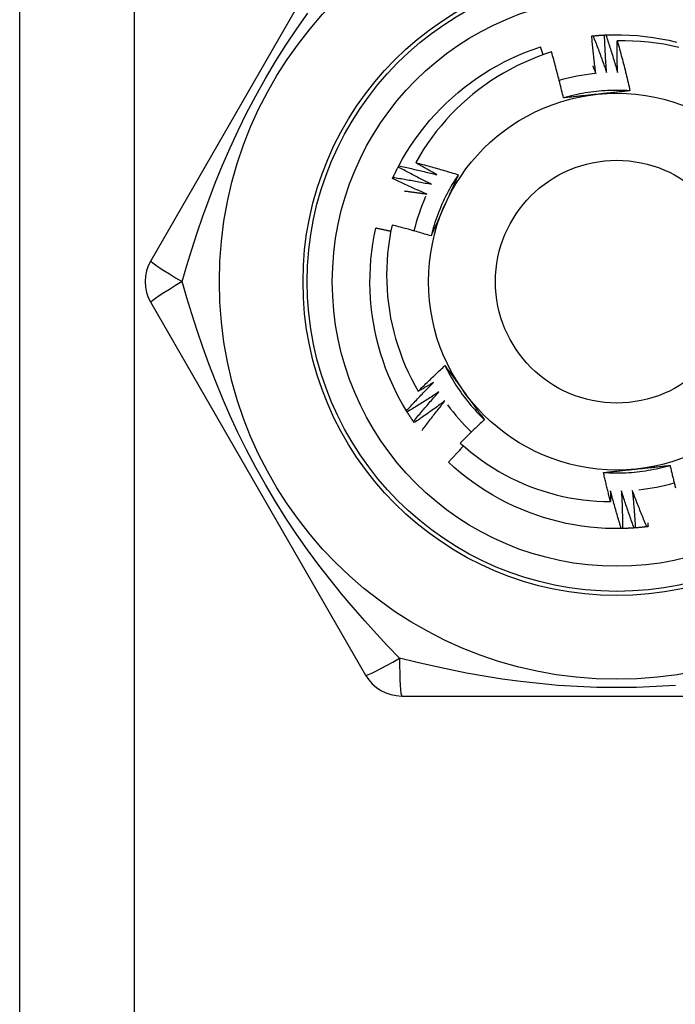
# Model space of a CAD drawing. Header units: inches. Extents: x 6 to 174, y 10 to 93.
# Tile 62 of 127: x 8.753 to 9.062, y 68.73 to 69.193. Entities that reach past the tile are written whole.
import ezdxf

# ---------------------------------------------------------------- set-up
doc = ezdxf.new("R2010")
doc.units = ezdxf.units.IN
doc.header["$MEASUREMENT"] = 0
doc.layers.add('Visible Edges(ANSI)', color=7, linetype='Continuous', lineweight=25)
doc.layers.add('Visible Tangent Edges(ANSI)', color=7, linetype='Continuous', lineweight=25)

msp = doc.modelspace()

# ---------------------------------------------------------------- linework, layer by layer
at = {"layer": 'Visible Edges(ANSI)'}
for p, q in [((8.75345, 30.31732), (8.75345, 69.43714)), ((8.91625, 69.25518), (8.8151, 69.07999)), ((8.93158, 69.12406), (8.93186, 69.1246)), ((8.8151, 69.0603), (8.91625, 68.8851)), ((8.93579, 69.00887), (8.93547, 69.00938)), ((8.9391, 69.00383), (8.93876, 69.00433)), ((9.03718, 68.95403), (9.03657, 68.95402)), ((8.9333, 68.87526), (9.1356, 68.87526))]:
    msp.add_line(p, q, dxfattribs=at)
at = {"layer": 'Visible Edges(ANSI)', "flags": 128}
for points in [[(9.02269, 69.18569), (9.02272, 69.18569), (9.02274, 69.18569), (9.02277, 69.1857), (9.02279, 69.1857), (9.02282, 69.1857), (9.02284, 69.1857), (9.02287, 69.18571), (9.02289, 69.18571), (9.02292, 69.18571), (9.02294, 69.18571), (9.02297, 69.18572), (9.02299, 69.18572), (9.02302, 69.18572), (9.02304, 69.18572), (9.02307, 69.18573), (9.02309, 69.18573), (9.02312, 69.18573), (9.02314, 69.18573), (9.02317, 69.18574), (9.02319, 69.18574), (9.02322, 69.18574), (9.02324, 69.18574), (9.02327, 69.18575), (9.02329, 69.18575)], [(9.02459, 69.16808), (9.0245, 69.16881), (9.0244, 69.16954), (9.02431, 69.17027), (9.02422, 69.171), (9.02413, 69.17174), (9.02404, 69.17247), (9.02395, 69.1732), (9.02387, 69.17393), (9.02378, 69.17467), (9.0237, 69.1754), (9.02362, 69.17613), (9.02354, 69.17687), (9.02346, 69.1776), (9.02338, 69.17834), (9.02331, 69.17907), (9.02323, 69.17981), (9.02316, 69.18054), (9.02309, 69.18128), (9.02302, 69.18201), (9.02295, 69.18275), (9.02289, 69.18348), (9.02282, 69.18422), (9.02276, 69.18495), (9.02269, 69.18569)], [(9.02329, 69.18575), (9.02352, 69.18577), (9.02374, 69.18579), (9.02397, 69.18581), (9.02419, 69.18583), (9.02442, 69.18585), (9.02465, 69.18587), (9.02487, 69.18589), (9.0251, 69.18591), (9.02532, 69.18593), (9.02555, 69.18594), (9.02577, 69.18596), (9.026, 69.18598), (9.02622, 69.18599), (9.02645, 69.18601), (9.02667, 69.18602), (9.0269, 69.18604), (9.02713, 69.18605), (9.02735, 69.18607), (9.02758, 69.18608), (9.0278, 69.1861), (9.02803, 69.18611), (9.02825, 69.18612), (9.02848, 69.18613), (9.02871, 69.18614)], [(9.02329, 69.18575), (9.02358, 69.18503), (9.02386, 69.18432), (9.02414, 69.1836), (9.02442, 69.18289), (9.02469, 69.18217), (9.02497, 69.18146), (9.02524, 69.18074), (9.02551, 69.18002), (9.02579, 69.1793), (9.02606, 69.17858), (9.02632, 69.17786), (9.02659, 69.17714), (9.02686, 69.17642), (9.02712, 69.1757), (9.02739, 69.17498), (9.02765, 69.17426), (9.02791, 69.17353), (9.02817, 69.17281), (9.02842, 69.17208), (9.02868, 69.17136), (9.02893, 69.17063), (9.02919, 69.16991), (9.02944, 69.16918), (9.02969, 69.16846)], [(9.02871, 69.18614), (9.02873, 69.18614), (9.02876, 69.18615), (9.02878, 69.18615), (9.02881, 69.18615), (9.02883, 69.18615), (9.02886, 69.18615), (9.02888, 69.18615), (9.02891, 69.18615), (9.02893, 69.18615), (9.02896, 69.18616), (9.02898, 69.18616), (9.02901, 69.18616), (9.02903, 69.18616), (9.02906, 69.18616), (9.02908, 69.18616), (9.02911, 69.18616), (9.02913, 69.18616), (9.02916, 69.18616), (9.02918, 69.18617), (9.02921, 69.18617), (9.02923, 69.18617), (9.02926, 69.18617), (9.02928, 69.18617), (9.02931, 69.18617)], [(9.02969, 69.16846), (9.02963, 69.16919), (9.02958, 69.16993), (9.02952, 69.17066), (9.02947, 69.1714), (9.02942, 69.17213), (9.02937, 69.17287), (9.02932, 69.17361), (9.02927, 69.17434), (9.02922, 69.17508), (9.02918, 69.17582), (9.02914, 69.17655), (9.02909, 69.17729), (9.02905, 69.17803), (9.02902, 69.17877), (9.02898, 69.1795), (9.02894, 69.18024), (9.02891, 69.18098), (9.02887, 69.18172), (9.02884, 69.18245), (9.02881, 69.18319), (9.02878, 69.18393), (9.02876, 69.18467), (9.02873, 69.18541), (9.02871, 69.18614)], [(9.02931, 69.18617), (9.03303, 69.18628), (9.03675, 69.18626), (9.04047, 69.18613), (9.04418, 69.18588), (9.04788, 69.18551), (9.05157, 69.18502), (9.05524, 69.18441), (9.05889, 69.18369), (9.06251, 69.18284)], [(9.02931, 69.18617), (9.02955, 69.18544), (9.0298, 69.18472), (9.03004, 69.18399), (9.03028, 69.18326), (9.03052, 69.18253), (9.03076, 69.1818), (9.03099, 69.18107), (9.03123, 69.18034), (9.03146, 69.1796), (9.0317, 69.17887), (9.03193, 69.17814), (9.03216, 69.17741), (9.03238, 69.17667), (9.03261, 69.17594), (9.03284, 69.1752), (9.03306, 69.17447), (9.03328, 69.17373), (9.0335, 69.173), (9.03372, 69.17226), (9.03394, 69.17152), (9.03416, 69.17079), (9.03437, 69.17005), (9.03459, 69.16931), (9.0348, 69.16857)], [(9.0348, 69.16857), (9.03478, 69.16919), (9.03477, 69.1698), (9.03475, 69.17042), (9.03474, 69.17103), (9.03473, 69.17165), (9.03472, 69.17226), (9.03471, 69.17288), (9.0347, 69.17349), (9.03469, 69.17411), (9.03468, 69.17472), (9.03468, 69.17534), (9.03467, 69.17595), (9.03467, 69.17657), (9.03466, 69.17718), (9.03466, 69.1778), (9.03466, 69.17842), (9.03466, 69.17903), (9.03466, 69.17965), (9.03466, 69.18026), (9.03467, 69.18088), (9.03467, 69.18149), (9.03468, 69.18211), (9.03468, 69.18273), (9.03469, 69.18334)], [(9.06373, 69.18032), (9.06016, 69.18111), (9.05657, 69.18178), (9.05295, 69.18233), (9.04932, 69.18277), (9.04568, 69.18309), (9.04202, 69.18329), (9.03836, 69.18338), (9.03469, 69.18334)], [(9.03469, 69.18334), (9.03497, 69.18237), (9.03524, 69.1814), (9.03552, 69.18043), (9.03579, 69.17946), (9.03606, 69.17849), (9.03632, 69.17752), (9.03658, 69.17654), (9.03685, 69.17557), (9.0371, 69.1746), (9.03736, 69.17362), (9.03761, 69.17264), (9.03787, 69.17167), (9.03811, 69.17069), (9.03836, 69.16971), (9.0386, 69.16873), (9.03885, 69.16776), (9.03908, 69.16678), (9.03932, 69.1658), (9.03955, 69.16481), (9.03979, 69.16383), (9.04001, 69.16285), (9.04024, 69.16187), (9.04046, 69.16088), (9.04068, 69.1599)], [(8.93186, 69.1246), (8.93366, 69.12785), (8.93556, 69.13105), (8.93756, 69.13419), (8.93966, 69.13726), (8.94186, 69.14026), (8.94415, 69.14319), (8.94654, 69.14604), (8.94901, 69.14882), (8.95158, 69.15152), (8.95423, 69.15413), (8.95696, 69.15665), (8.95977, 69.15909), (8.96266, 69.16144), (8.96562, 69.16369), (8.96865, 69.16585), (8.97175, 69.16791), (8.97491, 69.16986), (8.97813, 69.17172), (8.98142, 69.17347), (8.98475, 69.17512), (8.98814, 69.17665), (8.99157, 69.17808), (8.99505, 69.1794), (8.99857, 69.18061)], [(8.99983, 69.17688), (8.99978, 69.17703), (8.99973, 69.17719), (8.99968, 69.17735), (8.99963, 69.1775), (8.99957, 69.17766), (8.99952, 69.17781), (8.99947, 69.17797), (8.99942, 69.17812), (8.99936, 69.17828), (8.99931, 69.17843), (8.99926, 69.17859), (8.99921, 69.17874), (8.99915, 69.1789), (8.9991, 69.17905), (8.99905, 69.17921), (8.999, 69.17936), (8.99894, 69.17952), (8.99889, 69.17968), (8.99884, 69.17983), (8.99878, 69.17999), (8.99873, 69.18014), (8.99868, 69.1803), (8.99863, 69.18045), (8.99857, 69.18061)], [(9.00374, 69.17819), (9.0004, 69.17708), (8.99709, 69.17586), (8.99382, 69.17454), (8.99059, 69.17312), (8.98741, 69.1716), (8.98428, 69.16998), (8.98121, 69.16827), (8.9782, 69.16646), (8.97525, 69.16455), (8.97235, 69.16256), (8.96953, 69.16047), (8.96677, 69.1583), (8.96407, 69.15603), (8.96145, 69.15368), (8.9589, 69.15125), (8.95643, 69.14873), (8.95404, 69.14614), (8.95174, 69.14348), (8.94952, 69.14075), (8.9474, 69.13795), (8.94536, 69.13508), (8.94342, 69.13216), (8.94157, 69.12917), (8.93982, 69.12612)], [(9.00937, 69.15655), (9.00916, 69.15746), (9.00895, 69.15837), (9.00873, 69.15927), (9.00852, 69.16018), (9.0083, 69.16109), (9.00808, 69.16199), (9.00786, 69.1629), (9.00763, 69.1638), (9.00741, 69.1647), (9.00718, 69.16561), (9.00695, 69.16651), (9.00671, 69.16741), (9.00648, 69.16831), (9.00624, 69.16921), (9.006, 69.17011), (9.00576, 69.17101), (9.00551, 69.17191), (9.00527, 69.17281), (9.00502, 69.17371), (9.00476, 69.17461), (9.00451, 69.1755), (9.00425, 69.1764), (9.004, 69.17729), (9.00374, 69.17819)], [(9.02316, 69.17159), (9.02322, 69.17144), (9.02328, 69.1713), (9.02334, 69.17115), (9.0234, 69.17101), (9.02346, 69.17086), (9.02352, 69.17071), (9.02358, 69.17057), (9.02364, 69.17042), (9.0237, 69.17027), (9.02376, 69.17013), (9.02382, 69.16998), (9.02388, 69.16983), (9.02394, 69.16969), (9.024, 69.16954), (9.02406, 69.1694), (9.02412, 69.16925), (9.02418, 69.1691), (9.02424, 69.16896), (9.0243, 69.16881), (9.02436, 69.16866), (9.02442, 69.16852), (9.02448, 69.16837), (9.02454, 69.16822), (9.02459, 69.16808)], [(9.04068, 69.15989), (9.03937, 69.15997), (9.03805, 69.16003), (9.03673, 69.16008), (9.03541, 69.1601), (9.03409, 69.1601), (9.03277, 69.16009), (9.03146, 69.16005), (9.03014, 69.16), (9.02882, 69.15993), (9.0275, 69.15983), (9.02619, 69.15972), (9.02488, 69.15959), (9.02357, 69.15944), (9.02226, 69.15927), (9.02095, 69.15909), (9.01965, 69.15888), (9.01835, 69.15865), (9.01705, 69.15841), (9.01576, 69.15815), (9.01447, 69.15787), (9.01319, 69.15756), (9.01191, 69.15724), (9.01064, 69.15691), (9.00937, 69.15655)], [(9.02519, 69.15824), (9.02452, 69.15817), (9.02386, 69.1581), (9.0232, 69.15803), (9.02253, 69.15796), (9.02187, 69.15789), (9.02121, 69.15782), (9.02055, 69.15775), (9.01989, 69.15768), (9.01923, 69.15761), (9.01857, 69.15754), (9.01791, 69.15747), (9.01725, 69.1574), (9.01659, 69.15733), (9.01593, 69.15726), (9.01527, 69.15719), (9.01462, 69.15712), (9.01396, 69.15705), (9.0133, 69.15698), (9.01265, 69.15691), (9.01199, 69.15684), (9.01133, 69.15676), (9.01068, 69.15669), (9.01002, 69.15662), (9.00937, 69.15655)], [(9.04068, 69.1599), (9.04004, 69.15983), (9.0394, 69.15976), (9.03876, 69.15969), (9.03812, 69.15962), (9.03747, 69.15955), (9.03683, 69.15948), (9.03619, 69.15941), (9.03555, 69.15934), (9.0349, 69.15927), (9.03426, 69.1592), (9.03361, 69.15913), (9.03297, 69.15906), (9.03232, 69.15899), (9.03168, 69.15893), (9.03103, 69.15886), (9.03038, 69.15879), (9.02974, 69.15872), (9.02909, 69.15865), (9.02844, 69.15858), (9.02779, 69.15851), (9.02714, 69.15845), (9.02649, 69.15838), (9.02584, 69.15831), (9.02519, 69.15824)], [(8.92918, 69.1192), (8.92927, 69.1194), (8.92937, 69.11961), (8.92946, 69.11981), (8.92956, 69.12002), (8.92966, 69.12022), (8.92976, 69.12043), (8.92985, 69.12063), (8.92995, 69.12083), (8.93005, 69.12104), (8.93015, 69.12124), (8.93025, 69.12144), (8.93035, 69.12165), (8.93045, 69.12185), (8.93055, 69.12205), (8.93065, 69.12225), (8.93075, 69.12245), (8.93086, 69.12266), (8.93096, 69.12286), (8.93106, 69.12306), (8.93116, 69.12326), (8.93127, 69.12346), (8.93137, 69.12366), (8.93148, 69.12386), (8.93158, 69.12406)], [(8.94732, 69.11594), (8.94666, 69.11626), (8.946, 69.11658), (8.94533, 69.11691), (8.94467, 69.11724), (8.94401, 69.11757), (8.94335, 69.1179), (8.94269, 69.11823), (8.94203, 69.11856), (8.94138, 69.11889), (8.94072, 69.11923), (8.94006, 69.11957), (8.93941, 69.11991), (8.93875, 69.12024), (8.9381, 69.12059), (8.93744, 69.12093), (8.93679, 69.12127), (8.93613, 69.12161), (8.93548, 69.12196), (8.93483, 69.12231), (8.93418, 69.12266), (8.93353, 69.12301), (8.93288, 69.12336), (8.93223, 69.12371), (8.93158, 69.12406)], [(8.93186, 69.1246), (8.93261, 69.12444), (8.93337, 69.12428), (8.93412, 69.12412), (8.93487, 69.12396), (8.93562, 69.12379), (8.93637, 69.12363), (8.93712, 69.12346), (8.93787, 69.12329), (8.93862, 69.12312), (8.93936, 69.12295), (8.94011, 69.12278), (8.94086, 69.1226), (8.94161, 69.12243), (8.94236, 69.12225), (8.9431, 69.12207), (8.94385, 69.12189), (8.9446, 69.12171), (8.94534, 69.12152), (8.94609, 69.12134), (8.94684, 69.12115), (8.94758, 69.12097), (8.94833, 69.12078), (8.94907, 69.12059), (8.94982, 69.1204)], [(8.93982, 69.12612), (8.94066, 69.12591), (8.9415, 69.12569), (8.94234, 69.12547), (8.94318, 69.12525), (8.94402, 69.12502), (8.94485, 69.1248), (8.94569, 69.12457), (8.94653, 69.12434), (8.94736, 69.12411), (8.9482, 69.12388), (8.94903, 69.12364), (8.94987, 69.1234), (8.9507, 69.12317), (8.95153, 69.12293), (8.95236, 69.12268), (8.9532, 69.12244), (8.95403, 69.12219), (8.95486, 69.12195), (8.95569, 69.1217), (8.95652, 69.12145), (8.95735, 69.12119), (8.95818, 69.12094), (8.95901, 69.12068), (8.95984, 69.12042)], [(8.94982, 69.1204), (8.9494, 69.12063), (8.94898, 69.12086), (8.94856, 69.12109), (8.94814, 69.12133), (8.94772, 69.12156), (8.9473, 69.1218), (8.94688, 69.12203), (8.94647, 69.12227), (8.94605, 69.12251), (8.94563, 69.12274), (8.94521, 69.12298), (8.9448, 69.12322), (8.94438, 69.12346), (8.94397, 69.1237), (8.94355, 69.12394), (8.94314, 69.12418), (8.94272, 69.12442), (8.94231, 69.12466), (8.94189, 69.1249), (8.94148, 69.12515), (8.94106, 69.12539), (8.94065, 69.12563), (8.94024, 69.12588), (8.93982, 69.12612)], [(8.92892, 69.11865), (8.92893, 69.11867), (8.92894, 69.1187), (8.92895, 69.11872), (8.92896, 69.11874), (8.92897, 69.11877), (8.92898, 69.11879), (8.929, 69.11881), (8.92901, 69.11883), (8.92902, 69.11886), (8.92903, 69.11888), (8.92904, 69.1189), (8.92905, 69.11893), (8.92906, 69.11895), (8.92907, 69.11897), (8.92908, 69.11899), (8.92909, 69.11902), (8.9291, 69.11904), (8.92911, 69.11906), (8.92912, 69.11909), (8.92913, 69.11911), (8.92914, 69.11913), (8.92915, 69.11915), (8.92916, 69.11918), (8.92918, 69.1192)], [(8.94506, 69.11135), (8.94438, 69.11164), (8.94371, 69.11193), (8.94303, 69.11222), (8.94235, 69.11251), (8.94167, 69.11281), (8.941, 69.1131), (8.94032, 69.1134), (8.93965, 69.1137), (8.93897, 69.114), (8.9383, 69.1143), (8.93762, 69.1146), (8.93695, 69.1149), (8.93628, 69.11521), (8.93561, 69.11552), (8.93494, 69.11582), (8.93427, 69.11613), (8.9336, 69.11644), (8.93293, 69.11675), (8.93226, 69.11707), (8.93159, 69.11738), (8.93092, 69.1177), (8.93025, 69.11801), (8.92959, 69.11833), (8.92892, 69.11865)], [(8.92918, 69.1192), (8.92993, 69.11908), (8.93069, 69.11896), (8.93145, 69.11884), (8.93221, 69.11871), (8.93297, 69.11859), (8.93372, 69.11846), (8.93448, 69.11833), (8.93524, 69.11821), (8.93599, 69.11807), (8.93675, 69.11794), (8.93751, 69.11781), (8.93826, 69.11767), (8.93902, 69.11754), (8.93978, 69.1174), (8.94053, 69.11726), (8.94129, 69.11712), (8.94204, 69.11697), (8.9428, 69.11683), (8.94355, 69.11669), (8.94431, 69.11654), (8.94506, 69.11639), (8.94581, 69.11624), (8.94657, 69.11609), (8.94732, 69.11594)], [(8.95984, 69.12042), (8.95911, 69.11932), (8.9584, 69.11821), (8.95771, 69.11709), (8.95703, 69.11596), (8.95636, 69.11482), (8.95572, 69.11367), (8.95509, 69.11251), (8.95448, 69.11134), (8.95388, 69.11016), (8.9533, 69.10897), (8.95274, 69.10778), (8.9522, 69.10658), (8.95167, 69.10537), (8.95116, 69.10415), (8.95067, 69.10293), (8.9502, 69.1017), (8.94975, 69.10046), (8.94931, 69.09921), (8.94889, 69.09796), (8.94849, 69.09671), (8.94811, 69.09544), (8.94775, 69.09418), (8.9474, 69.0929), (8.94708, 69.09162)], [(8.95984, 69.12042), (8.95958, 69.11983), (8.95932, 69.11924), (8.95906, 69.11865), (8.9588, 69.11806), (8.95854, 69.11747), (8.95828, 69.11687), (8.95801, 69.11628), (8.95775, 69.11569), (8.95749, 69.1151), (8.95723, 69.11451), (8.95697, 69.11391), (8.9567, 69.11332), (8.95644, 69.11273), (8.95618, 69.11214), (8.95591, 69.11154), (8.95565, 69.11095), (8.95538, 69.11035), (8.95512, 69.10976), (8.95485, 69.10916), (8.95459, 69.10856), (8.95432, 69.10797), (8.95406, 69.10737), (8.95379, 69.10677), (8.95352, 69.10617)], [(8.93447, 69.1128), (8.93492, 69.11274), (8.93536, 69.11269), (8.9358, 69.11263), (8.93624, 69.11258), (8.93668, 69.11252), (8.93712, 69.11246), (8.93757, 69.11241), (8.93801, 69.11235), (8.93845, 69.11229), (8.93889, 69.11223), (8.93933, 69.11217), (8.93977, 69.11211), (8.94021, 69.11205), (8.94065, 69.11199), (8.9411, 69.11193), (8.94154, 69.11187), (8.94198, 69.1118), (8.94242, 69.11174), (8.94286, 69.11168), (8.9433, 69.11161), (8.94374, 69.11155), (8.94418, 69.11148), (8.94462, 69.11142), (8.94506, 69.11135)], [(8.95352, 69.10617), (8.95325, 69.10556), (8.95298, 69.10495), (8.95271, 69.10434), (8.95244, 69.10373), (8.95217, 69.10313), (8.9519, 69.10252), (8.95163, 69.10191), (8.95136, 69.1013), (8.95109, 69.1007), (8.95082, 69.10009), (8.95055, 69.09948), (8.95028, 69.09888), (8.95001, 69.09827), (8.94974, 69.09767), (8.94948, 69.09706), (8.94921, 69.09646), (8.94894, 69.09585), (8.94867, 69.09525), (8.94841, 69.09464), (8.94814, 69.09404), (8.94787, 69.09344), (8.94761, 69.09283), (8.94734, 69.09223), (8.94708, 69.09163)], [(8.93547, 69.00938), (8.93357, 69.01258), (8.93178, 69.01584), (8.93009, 69.01916), (8.92852, 69.02253), (8.92705, 69.02595), (8.92568, 69.02941), (8.92444, 69.03291), (8.9233, 69.03646), (8.92228, 69.04003), (8.92137, 69.04364), (8.92058, 69.04727), (8.91991, 69.05093), (8.91935, 69.05461), (8.91891, 69.05831), (8.91859, 69.06201), (8.91839, 69.06573), (8.91831, 69.06945), (8.91835, 69.07317), (8.9185, 69.07688), (8.91878, 69.08059), (8.91917, 69.08429), (8.91968, 69.08798), (8.92031, 69.09164), (8.92106, 69.09529)], [(8.92809, 69.09379), (8.9278, 69.09385), (8.92751, 69.09392), (8.92721, 69.09398), (8.92692, 69.09405), (8.92663, 69.09411), (8.92634, 69.09417), (8.92604, 69.09424), (8.92575, 69.0943), (8.92546, 69.09436), (8.92516, 69.09443), (8.92487, 69.09449), (8.92458, 69.09455), (8.92429, 69.09462), (8.92399, 69.09468), (8.9237, 69.09474), (8.92341, 69.0948), (8.92311, 69.09486), (8.92282, 69.09492), (8.92253, 69.09499), (8.92223, 69.09505), (8.92194, 69.09511), (8.92165, 69.09517), (8.92135, 69.09523), (8.92106, 69.09529)], [(8.92871, 69.09678), (8.92803, 69.09347), (8.92745, 69.09015), (8.92698, 69.08681), (8.92661, 69.08346), (8.92635, 69.08009), (8.92619, 69.07671), (8.92613, 69.07333), (8.92618, 69.06994), (8.92634, 69.06657), (8.9266, 69.0632), (8.92697, 69.05985), (8.92744, 69.05651), (8.92802, 69.05318), (8.9287, 69.04988), (8.92948, 69.0466), (8.93036, 69.04335), (8.93135, 69.04012), (8.93244, 69.03692), (8.93363, 69.03376), (8.93492, 69.03063), (8.93631, 69.02754), (8.93779, 69.02451), (8.93937, 69.02153), (8.94104, 69.0186)], [(8.94708, 69.09163), (8.94632, 69.09186), (8.94556, 69.09209), (8.9448, 69.09232), (8.94403, 69.09255), (8.94327, 69.09278), (8.94251, 69.093), (8.94175, 69.09323), (8.94098, 69.09345), (8.94022, 69.09367), (8.93945, 69.09389), (8.93869, 69.0941), (8.93792, 69.09432), (8.93716, 69.09453), (8.93639, 69.09475), (8.93563, 69.09496), (8.93486, 69.09517), (8.93409, 69.09537), (8.93332, 69.09558), (8.93256, 69.09578), (8.93179, 69.09598), (8.93102, 69.09618), (8.93025, 69.09638), (8.92948, 69.09658), (8.92871, 69.09678)], [(8.94104, 69.0186), (8.94155, 69.01911), (8.94206, 69.01962), (8.94258, 69.02013), (8.94309, 69.02065), (8.94361, 69.02116), (8.94413, 69.02166), (8.94465, 69.02217), (8.94516, 69.02268), (8.94568, 69.02319), (8.94621, 69.02369), (8.94673, 69.0242), (8.94725, 69.0247), (8.94777, 69.0252), (8.9483, 69.0257), (8.94883, 69.0262), (8.94935, 69.0267), (8.94988, 69.0272), (8.95041, 69.0277), (8.95094, 69.0282), (8.95147, 69.02869), (8.952, 69.02919), (8.95253, 69.02968), (8.95307, 69.03018), (8.9536, 69.03067)], [(8.9536, 69.03067), (8.95398, 69.03015), (8.95436, 69.02963), (8.95475, 69.02911), (8.95513, 69.02858), (8.95551, 69.02806), (8.95589, 69.02754), (8.95627, 69.02702), (8.95665, 69.0265), (8.95704, 69.02597), (8.95742, 69.02545), (8.9578, 69.02493), (8.95818, 69.0244), (8.95856, 69.02388), (8.95895, 69.02335), (8.95933, 69.02283), (8.95971, 69.0223), (8.96009, 69.02178), (8.96048, 69.02125), (8.96086, 69.02072), (8.96124, 69.02019), (8.96163, 69.01966), (8.96201, 69.01914), (8.9624, 69.01861), (8.96278, 69.01808)], [(8.95361, 69.03067), (8.95419, 69.02949), (8.9548, 69.02832), (8.95542, 69.02715), (8.95606, 69.026), (8.95672, 69.02486), (8.95739, 69.02372), (8.95808, 69.0226), (8.95879, 69.02148), (8.95951, 69.02038), (8.96025, 69.01928), (8.961, 69.0182), (8.96177, 69.01713), (8.96255, 69.01607), (8.96335, 69.01502), (8.96417, 69.01398), (8.965, 69.01296), (8.96584, 69.01195), (8.9667, 69.01095), (8.96758, 69.00996), (8.96847, 69.00898), (8.96937, 69.00802), (8.97029, 69.00707), (8.97122, 69.00614), (8.97216, 69.00522)], [(8.93547, 69.00938), (8.93599, 69.00995), (8.9365, 69.01052), (8.93702, 69.01108), (8.93755, 69.01165), (8.93807, 69.01221), (8.93859, 69.01277), (8.93912, 69.01333), (8.93964, 69.01389), (8.94017, 69.01445), (8.9407, 69.01501), (8.94122, 69.01557), (8.94175, 69.01612), (8.94228, 69.01668), (8.94282, 69.01723), (8.94335, 69.01779), (8.94388, 69.01834), (8.94442, 69.01889), (8.94496, 69.01944), (8.94549, 69.01999), (8.94603, 69.02054), (8.94657, 69.02109), (8.94711, 69.02163), (8.94766, 69.02218), (8.9482, 69.02272)], [(8.9482, 69.02272), (8.9479, 69.02255), (8.94761, 69.02237), (8.94731, 69.0222), (8.94701, 69.02202), (8.94671, 69.02185), (8.94642, 69.02168), (8.94612, 69.0215), (8.94582, 69.02133), (8.94552, 69.02116), (8.94523, 69.02098), (8.94493, 69.02081), (8.94463, 69.02064), (8.94433, 69.02047), (8.94403, 69.0203), (8.94373, 69.02012), (8.94344, 69.01995), (8.94314, 69.01978), (8.94284, 69.01961), (8.94254, 69.01944), (8.94224, 69.01927), (8.94194, 69.0191), (8.94164, 69.01893), (8.94134, 69.01876), (8.94104, 69.0186)], [(8.95078, 69.01831), (8.95016, 69.0179), (8.94955, 69.0175), (8.94893, 69.01709), (8.94831, 69.01669), (8.94769, 69.01628), (8.94707, 69.01588), (8.94645, 69.01548), (8.94583, 69.01508), (8.94521, 69.01469), (8.94459, 69.01429), (8.94396, 69.0139), (8.94334, 69.0135), (8.94271, 69.01311), (8.94209, 69.01272), (8.94146, 69.01233), (8.94083, 69.01194), (8.94021, 69.01155), (8.93958, 69.01116), (8.93895, 69.01078), (8.93832, 69.01039), (8.93768, 69.01001), (8.93705, 69.00963), (8.93642, 69.00925), (8.93579, 69.00887)], [(8.93876, 69.00433), (8.93924, 69.00492), (8.93973, 69.00551), (8.94022, 69.0061), (8.94071, 69.00669), (8.9412, 69.00728), (8.9417, 69.00787), (8.94219, 69.00846), (8.94269, 69.00905), (8.94319, 69.00963), (8.94368, 69.01022), (8.94418, 69.0108), (8.94468, 69.01138), (8.94518, 69.01197), (8.94569, 69.01255), (8.94619, 69.01313), (8.9467, 69.01371), (8.9472, 69.01429), (8.94771, 69.01486), (8.94822, 69.01544), (8.94873, 69.01602), (8.94924, 69.01659), (8.94975, 69.01716), (8.95026, 69.01774), (8.95078, 69.01831)], [(8.96278, 69.01808), (8.96318, 69.01754), (8.96357, 69.01699), (8.96396, 69.01646), (8.96435, 69.01592), (8.96474, 69.01538), (8.96514, 69.01484), (8.96553, 69.0143), (8.96592, 69.01376), (8.96631, 69.01323), (8.9667, 69.01269), (8.96709, 69.01215), (8.96748, 69.01162), (8.96787, 69.01108), (8.96826, 69.01055), (8.96865, 69.01001), (8.96904, 69.00948), (8.96943, 69.00895), (8.96982, 69.00841), (8.97021, 69.00788), (8.9706, 69.00735), (8.97099, 69.00681), (8.97138, 69.00628), (8.97177, 69.00575), (8.97216, 69.00522)], [(8.95358, 69.01404), (8.95299, 69.0136), (8.95239, 69.01316), (8.9518, 69.01272), (8.9512, 69.01229), (8.9506, 69.01185), (8.95001, 69.01142), (8.94941, 69.01099), (8.94881, 69.01056), (8.94821, 69.01013), (8.94761, 69.0097), (8.947, 69.00928), (8.9464, 69.00885), (8.9458, 69.00842), (8.94519, 69.008), (8.94459, 69.00758), (8.94398, 69.00716), (8.94337, 69.00674), (8.94277, 69.00632), (8.94216, 69.0059), (8.94155, 69.00549), (8.94094, 69.00507), (8.94032, 69.00466), (8.93971, 69.00424), (8.9391, 69.00383)], [(8.94282, 69.00015), (8.94325, 69.00074), (8.94369, 69.00132), (8.94413, 69.00191), (8.94457, 69.00249), (8.94501, 69.00308), (8.94545, 69.00366), (8.94589, 69.00425), (8.94633, 69.00483), (8.94678, 69.00541), (8.94722, 69.00599), (8.94767, 69.00657), (8.94812, 69.00715), (8.94857, 69.00773), (8.94902, 69.0083), (8.94947, 69.00888), (8.94992, 69.00946), (8.95038, 69.01003), (8.95083, 69.01061), (8.95129, 69.01118), (8.95174, 69.01175), (8.9522, 69.01232), (8.95266, 69.0129), (8.95312, 69.01347), (8.95358, 69.01404)], [(8.93876, 69.00433), (8.93863, 69.00451), (8.9385, 69.0047), (8.93837, 69.00489), (8.93825, 69.00508), (8.93812, 69.00526), (8.93799, 69.00545), (8.93787, 69.00564), (8.93774, 69.00583), (8.93762, 69.00601), (8.93749, 69.0062), (8.93737, 69.00639), (8.93724, 69.00658), (8.93712, 69.00677), (8.937, 69.00696), (8.93687, 69.00715), (8.93675, 69.00734), (8.93663, 69.00753), (8.93651, 69.00772), (8.93639, 69.00791), (8.93627, 69.0081), (8.93614, 69.00829), (8.93602, 69.00849), (8.9359, 69.00868), (8.93579, 69.00887)], [(8.97216, 69.00522), (8.97168, 69.00477), (8.9712, 69.00432), (8.97072, 69.00387), (8.97024, 69.00342), (8.96976, 69.00297), (8.96928, 69.00252), (8.9688, 69.00206), (8.96832, 69.00161), (8.96785, 69.00115), (8.96737, 69.0007), (8.9669, 69.00024), (8.96643, 68.99978), (8.96595, 68.99933), (8.96548, 68.99887), (8.96501, 68.99841), (8.96454, 68.99795), (8.96407, 68.99748), (8.9636, 68.99702), (8.96314, 68.99656), (8.96267, 68.99609), (8.9622, 68.99563), (8.96174, 68.99516), (8.96127, 68.9947), (8.96081, 68.99423)], [(8.96081, 68.99423), (8.96323, 68.99208), (8.96572, 68.99001), (8.96826, 68.98802), (8.97087, 68.98611), (8.97353, 68.98428), (8.97625, 68.98253), (8.97901, 68.98086), (8.98184, 68.97928), (8.98471, 68.97779), (8.98762, 68.97639), (8.99059, 68.97507), (8.99359, 68.97385), (8.99663, 68.97272), (8.99969, 68.97169), (9.00279, 68.97075), (9.00591, 68.96991), (9.00905, 68.96917), (9.01221, 68.96852), (9.0154, 68.96798), (9.0186, 68.96753), (9.02181, 68.96719), (9.02504, 68.96694), (9.02827, 68.96679), (9.03151, 68.96675)], [(8.96234, 68.99286), (8.96204, 68.99255), (8.96174, 68.99223), (8.96144, 68.99192), (8.96114, 68.9916), (8.96084, 68.99128), (8.96054, 68.99097), (8.96024, 68.99065), (8.95995, 68.99033), (8.95965, 68.99001), (8.95935, 68.9897), (8.95906, 68.98938), (8.95876, 68.98906), (8.95847, 68.98874), (8.95817, 68.98842), (8.95788, 68.9881), (8.95758, 68.98778), (8.95729, 68.98746), (8.957, 68.98714), (8.9567, 68.98681), (8.95641, 68.98649), (8.95612, 68.98617), (8.95582, 68.98585), (8.95553, 68.98552), (8.95524, 68.9852)], [(9.03657, 68.95402), (9.03285, 68.95401), (9.02913, 68.95412), (9.02542, 68.95435), (9.02172, 68.9547), (9.01803, 68.95517), (9.01435, 68.95575), (9.0107, 68.95646), (9.00707, 68.95727), (9.00347, 68.95821), (8.9999, 68.95926), (8.99637, 68.96042), (8.99287, 68.9617), (8.98942, 68.96309), (8.98602, 68.96458), (8.98266, 68.96619), (8.97936, 68.9679), (8.97611, 68.96972), (8.97292, 68.97164), (8.9698, 68.97366), (8.96674, 68.97578), (8.96376, 68.97799), (8.96084, 68.9803), (8.958, 68.98271), (8.95524, 68.9852)], [(9.02821, 68.9804), (9.02953, 68.98031), (9.03085, 68.98025), (9.03217, 68.98021), (9.03348, 68.98019), (9.0348, 68.98018), (9.03612, 68.9802), (9.03744, 68.98024), (9.03876, 68.98029), (9.04008, 68.98036), (9.04139, 68.98045), (9.04271, 68.98057), (9.04402, 68.9807), (9.04533, 68.98085), (9.04664, 68.98101), (9.04794, 68.9812), (9.04925, 68.98141), (9.05055, 68.98163), (9.05184, 68.98188), (9.05314, 68.98214), (9.05442, 68.98242), (9.05571, 68.98272), (9.05699, 68.98304), (9.05826, 68.98338), (9.05953, 68.98374)], [(9.02821, 68.98039), (9.02885, 68.98046), (9.0295, 68.98053), (9.03014, 68.9806), (9.03078, 68.98067), (9.03142, 68.98074), (9.03206, 68.98081), (9.03271, 68.98088), (9.03335, 68.98095), (9.03399, 68.98102), (9.03464, 68.98109), (9.03528, 68.98116), (9.03593, 68.98122), (9.03657, 68.98129), (9.03722, 68.98136), (9.03787, 68.98143), (9.03851, 68.9815), (9.03916, 68.98157), (9.03981, 68.98164), (9.04046, 68.9817), (9.0411, 68.98177), (9.04175, 68.98184), (9.0424, 68.98191), (9.04306, 68.98198), (9.04371, 68.98205)], [(9.03151, 68.96675), (9.03137, 68.96731), (9.03122, 68.96788), (9.03108, 68.96845), (9.03093, 68.96901), (9.03079, 68.96958), (9.03064, 68.97015), (9.0305, 68.97071), (9.03036, 68.97128), (9.03022, 68.97185), (9.03008, 68.97242), (9.02994, 68.97298), (9.0298, 68.97355), (9.02967, 68.97412), (9.02953, 68.97469), (9.02939, 68.97526), (9.02926, 68.97583), (9.02913, 68.9764), (9.02899, 68.97697), (9.02886, 68.97754), (9.02873, 68.97811), (9.0286, 68.97868), (9.02847, 68.97925), (9.02834, 68.97982), (9.02821, 68.98039)], [(9.04371, 68.98205), (9.04437, 68.98212), (9.04504, 68.98219), (9.0457, 68.98226), (9.04636, 68.98233), (9.04703, 68.9824), (9.04769, 68.98247), (9.04835, 68.98253), (9.04901, 68.9826), (9.04967, 68.98267), (9.05033, 68.98274), (9.05099, 68.98281), (9.05165, 68.98288), (9.05231, 68.98296), (9.05297, 68.98303), (9.05362, 68.9831), (9.05428, 68.98317), (9.05494, 68.98324), (9.0556, 68.98331), (9.05625, 68.98338), (9.05691, 68.98345), (9.05756, 68.98352), (9.05822, 68.98359), (9.05887, 68.98367), (9.05953, 68.98374)], [(9.05953, 68.98374), (9.05965, 68.98323), (9.05976, 68.98272), (9.05988, 68.98221), (9.06, 68.98171), (9.06012, 68.9812), (9.06024, 68.98069), (9.06036, 68.98018), (9.06048, 68.97968), (9.0606, 68.97917), (9.06073, 68.97866), (9.06085, 68.97815), (9.06097, 68.97765), (9.0611, 68.97714), (9.06122, 68.97664), (9.06135, 68.97613), (9.06148, 68.97562), (9.06161, 68.97512), (9.06173, 68.97461), (9.06186, 68.97411), (9.06199, 68.9736), (9.06212, 68.9731)], [(9.03154, 68.97176), (9.03154, 68.97155), (9.03154, 68.97134), (9.03154, 68.97113), (9.03154, 68.97092), (9.03154, 68.97072), (9.03154, 68.97051), (9.03154, 68.9703), (9.03154, 68.97009), (9.03154, 68.96988), (9.03154, 68.96967), (9.03154, 68.96946), (9.03154, 68.96925), (9.03154, 68.96905), (9.03153, 68.96884), (9.03153, 68.96863), (9.03153, 68.96842), (9.03153, 68.96821), (9.03153, 68.968), (9.03153, 68.96779), (9.03152, 68.96758), (9.03152, 68.96737), (9.03152, 68.96717), (9.03152, 68.96696), (9.03151, 68.96675)], [(9.03657, 68.95402), (9.03635, 68.95476), (9.03612, 68.95549), (9.0359, 68.95622), (9.03568, 68.95696), (9.03546, 68.9577), (9.03524, 68.95843), (9.03502, 68.95917), (9.03481, 68.95991), (9.03459, 68.96064), (9.03438, 68.96138), (9.03417, 68.96212), (9.03396, 68.96286), (9.03375, 68.9636), (9.03354, 68.96434), (9.03333, 68.96508), (9.03313, 68.96582), (9.03292, 68.96656), (9.03272, 68.9673), (9.03252, 68.96804), (9.03232, 68.96879), (9.03213, 68.96953), (9.03193, 68.97027), (9.03173, 68.97102), (9.03154, 68.97176)], [(9.03665, 68.97174), (9.03669, 68.971), (9.03673, 68.97027), (9.03676, 68.96953), (9.0368, 68.96879), (9.03683, 68.96806), (9.03686, 68.96732), (9.03689, 68.96658), (9.03692, 68.96584), (9.03695, 68.96511), (9.03697, 68.96437), (9.037, 68.96363), (9.03702, 68.96289), (9.03704, 68.96216), (9.03706, 68.96142), (9.03708, 68.96068), (9.03709, 68.95994), (9.03711, 68.9592), (9.03712, 68.95847), (9.03714, 68.95773), (9.03715, 68.95699), (9.03716, 68.95625), (9.03716, 68.95551), (9.03717, 68.95477), (9.03718, 68.95403)], [(9.0426, 68.95429), (9.04233, 68.95501), (9.04207, 68.95573), (9.04181, 68.95645), (9.04155, 68.95718), (9.04129, 68.9579), (9.04104, 68.95862), (9.04078, 68.95935), (9.04053, 68.96007), (9.04027, 68.9608), (9.04002, 68.96152), (9.03977, 68.96225), (9.03952, 68.96298), (9.03928, 68.9637), (9.03903, 68.96443), (9.03879, 68.96516), (9.03854, 68.96589), (9.0383, 68.96662), (9.03806, 68.96735), (9.03782, 68.96808), (9.03759, 68.96881), (9.03735, 68.96954), (9.03712, 68.97028), (9.03688, 68.97101), (9.03665, 68.97174)], [(9.04176, 68.97199), (9.04183, 68.97125), (9.04191, 68.97052), (9.04198, 68.96979), (9.04205, 68.96905), (9.04213, 68.96832), (9.0422, 68.96758), (9.04226, 68.96685), (9.04233, 68.96611), (9.0424, 68.96538), (9.04246, 68.96464), (9.04252, 68.96391), (9.04258, 68.96317), (9.04264, 68.96244), (9.0427, 68.9617), (9.04276, 68.96096), (9.04281, 68.96023), (9.04286, 68.95949), (9.04292, 68.95875), (9.04297, 68.95802), (9.04302, 68.95728), (9.04306, 68.95654), (9.04311, 68.95581), (9.04316, 68.95507), (9.0432, 68.95433)], [(9.0486, 68.95487), (9.0483, 68.95557), (9.048, 68.95628), (9.0477, 68.95699), (9.04741, 68.9577), (9.04711, 68.95841), (9.04682, 68.95912), (9.04652, 68.95983), (9.04623, 68.96054), (9.04594, 68.96125), (9.04565, 68.96196), (9.04537, 68.96267), (9.04508, 68.96338), (9.0448, 68.9641), (9.04451, 68.96481), (9.04423, 68.96553), (9.04395, 68.96624), (9.04367, 68.96696), (9.04339, 68.96768), (9.04312, 68.96839), (9.04284, 68.96911), (9.04257, 68.96983), (9.0423, 68.97055), (9.04203, 68.97127), (9.04176, 68.97199)], [(9.049, 68.95671), (9.04901, 68.95664), (9.04902, 68.95656), (9.04902, 68.95649), (9.04903, 68.95642), (9.04904, 68.95634), (9.04905, 68.95627), (9.04906, 68.9562), (9.04907, 68.95612), (9.04908, 68.95605), (9.04908, 68.95597), (9.04909, 68.9559), (9.0491, 68.95583), (9.04911, 68.95575), (9.04912, 68.95568), (9.04913, 68.95561), (9.04913, 68.95553), (9.04914, 68.95546), (9.04915, 68.95538), (9.04916, 68.95531), (9.04917, 68.95524), (9.04917, 68.95516), (9.04918, 68.95509), (9.04919, 68.95502), (9.0492, 68.95494)], [(9.0426, 68.95429), (9.04237, 68.95427), (9.04215, 68.95426), (9.04192, 68.95424), (9.0417, 68.95423), (9.04147, 68.95421), (9.04124, 68.9542), (9.04102, 68.95419), (9.04079, 68.95418), (9.04057, 68.95416), (9.04034, 68.95415), (9.04011, 68.95414), (9.03989, 68.95413), (9.03966, 68.95412), (9.03944, 68.95411), (9.03921, 68.9541), (9.03898, 68.95409), (9.03876, 68.95408), (9.03853, 68.95407), (9.03831, 68.95407), (9.03808, 68.95406), (9.03785, 68.95405), (9.03763, 68.95405), (9.0374, 68.95404), (9.03718, 68.95403)], [(9.0432, 68.95433), (9.04317, 68.95433), (9.04315, 68.95433), (9.04312, 68.95433), (9.0431, 68.95432), (9.04307, 68.95432), (9.04305, 68.95432), (9.04302, 68.95432), (9.043, 68.95432), (9.04297, 68.95432), (9.04295, 68.95431), (9.04292, 68.95431), (9.0429, 68.95431), (9.04287, 68.95431), (9.04285, 68.95431), (9.04282, 68.9543), (9.0428, 68.9543), (9.04277, 68.9543), (9.04275, 68.9543), (9.04272, 68.9543), (9.0427, 68.9543), (9.04267, 68.95429), (9.04265, 68.95429), (9.04262, 68.95429), (9.0426, 68.95429)], [(9.0486, 68.95487), (9.04838, 68.95484), (9.04815, 68.95481), (9.04793, 68.95479), (9.0477, 68.95476), (9.04748, 68.95474), (9.04725, 68.95471), (9.04703, 68.95469), (9.0468, 68.95466), (9.04658, 68.95464), (9.04635, 68.95461), (9.04613, 68.95459), (9.0459, 68.95457), (9.04568, 68.95455), (9.04545, 68.95452), (9.04523, 68.9545), (9.045, 68.95448), (9.04478, 68.95446), (9.04455, 68.95444), (9.04433, 68.95442), (9.0441, 68.9544), (9.04388, 68.95439), (9.04365, 68.95437), (9.04343, 68.95435), (9.0432, 68.95433)], [(9.0492, 68.95494), (9.04917, 68.95494), (9.04915, 68.95494), (9.04912, 68.95493), (9.0491, 68.95493), (9.04907, 68.95493), (9.04905, 68.95492), (9.04902, 68.95492), (9.049, 68.95492), (9.04897, 68.95491), (9.04895, 68.95491), (9.04892, 68.95491), (9.0489, 68.9549), (9.04887, 68.9549), (9.04885, 68.9549), (9.04882, 68.9549), (9.0488, 68.95489), (9.04877, 68.95489), (9.04875, 68.95489), (9.04872, 68.95488), (9.0487, 68.95488), (9.04867, 68.95488), (9.04865, 68.95487), (9.04862, 68.95487), (9.0486, 68.95487)]]:
    msp.add_lwpolyline(points, dxfattribs=at)
at = {"layer": 'Visible Edges(ANSI)'}
for radius in [0.18701, 0.13386, 0.08858]:
    msp.add_circle((9.03445, 69.07014), radius, dxfattribs=at)
for centre, radius, start, end in [((9.03445, 69.07014), 0.09843, 96.0181, 105.9569), ((9.03445, 69.07014), 0.09843, 156.0181, 165.9569), ((8.83215, 69.07014), 0.01969, 150, 210), ((9.03445, 69.07014), 0.09843, 216.0181, 225.9569), ((9.03445, 69.07014), 0.09843, 276.0181, 285.9569), ((8.9333, 68.89495), 0.01969, 210, 270)]:
    msp.add_arc(centre, radius, start, end, dxfattribs=at)
at = {"layer": 'Visible Tangent Edges(ANSI)'}
msp.add_line((8.8073, 69.43714), (8.8073, 30.31732), dxfattribs=at)
at = {"layer": 'Visible Tangent Edges(ANSI)', "flags": 128}
for points in [[(8.82995, 69.07015), (8.83215, 69.07767), (8.83449, 69.08532), (8.837, 69.09309), (8.83969, 69.10095), (8.84256, 69.10889), (8.84563, 69.11689), (8.84892, 69.12495), (8.85245, 69.13305), (8.85623, 69.1412), (8.86027, 69.14938), (8.86456, 69.15754), (8.8691, 69.16565), (8.87386, 69.17363), (8.87878, 69.18144), (8.88385, 69.18902), (8.88902, 69.19638)], [(8.9322, 68.89305), (8.92678, 68.89871), (8.92133, 68.90457), (8.91586, 68.91062), (8.91039, 68.91688), (8.90495, 68.92333), (8.89956, 68.93), (8.89423, 68.93687), (8.88897, 68.94398), (8.8838, 68.95133), (8.87874, 68.95892), (8.87382, 68.96672), (8.86907, 68.9747), (8.86453, 68.98281), (8.86023, 68.99098), (8.85619, 68.99916), (8.85241, 69.00731), (8.84889, 69.01542), (8.84561, 69.02346), (8.84254, 69.03144), (8.83968, 69.03935), (8.83701, 69.04719), (8.8345, 69.05495), (8.83215, 69.06261), (8.82995, 69.07014)], [(9.06203, 68.88027), (9.05293, 68.87968), (9.04372, 68.87932), (9.03443, 68.8792), (9.02512, 68.87932), (9.01589, 68.87969), (9.00681, 68.88028), (8.99787, 68.88108), (8.98909, 68.88208), (8.98048, 68.88326), (8.97203, 68.88459), (8.96374, 68.88607), (8.9556, 68.88768), (8.94763, 68.88939), (8.93982, 68.89118), (8.9322, 68.89304)]]:
    msp.add_lwpolyline(points, dxfattribs=at)
at = {"layer": 'Visible Tangent Edges(ANSI)'}
for radius in [0.14764, 0.14567, 0.05709]:
    msp.add_circle((9.03445, 69.07014), radius, dxfattribs=at)
for centre, major_axis, start_param, end_param in [((8.83215, 69.07014), (-0.01705, 0.00984), 0, 1.474012), ((8.83215, 69.07014), (-0.01705, -0.00984), 4.809173, 6.283185), ((8.9333, 68.89495), (-0.01705, -0.00984), 0, 1.474012), ((8.9333, 68.89495), (0, -0.01969), 4.809173, 6.283185)]:
    msp.add_ellipse(centre, major_axis=major_axis, ratio=0.056054, start_param=start_param, end_param=end_param, dxfattribs=at)

doc.saveas('drawing.dxf')
